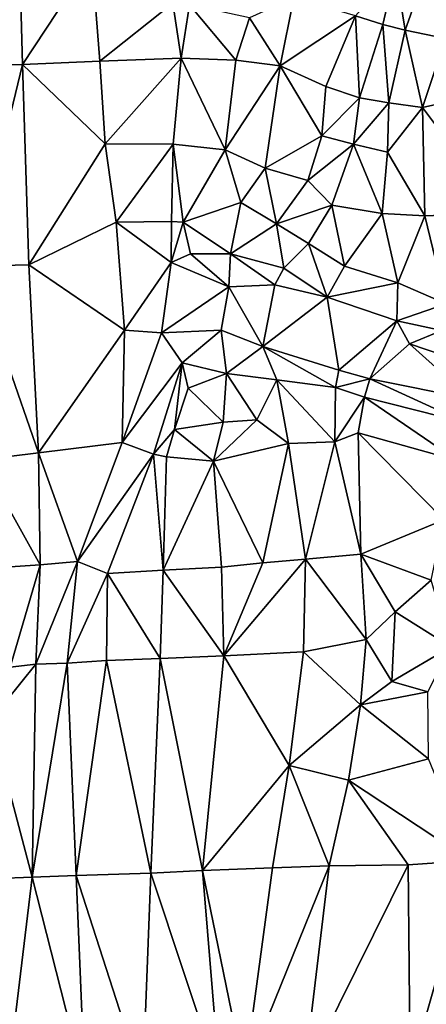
# Model space of a CAD drawing. Header units: feet. Extents: x 116535 to 120173, y 200032 to 203855.
# Tile 33 of 87: x 118354 to 118443, y 201911 to 202126. Entities that reach past the tile are written whole.
import ezdxf

# ---------------------------------------------------------------- set-up
doc = ezdxf.new("R2010")
doc.units = ezdxf.units.FT
doc.header["$MEASUREMENT"] = 0
doc.layers.add('V-TOPO-TINN-3DFC', color=3, linetype='Continuous')

msp = doc.modelspace()

# ---------------------------------------------------------------- linework, layer by layer
at = {"layer": 'V-TOPO-TINN-3DFC'}
for points in [[(118353.416794, 202159.39654, 573.751669), (118342.440312, 202115.830327, 573.749304), (118354.586563, 202116.103874, 573.676893)], [(118353.416794, 202159.39654, 573.751669), (118354.586563, 202116.103874, 573.676893), (118369.7955, 202139.1628, 573.582)], [(118354.586563, 202116.103874, 573.676893), (118371.5227, 202116.86, 573.524), (118369.7955, 202139.1628, 573.582)], [(118387.4859, 202129.539, 573.489), (118369.7955, 202139.1628, 573.582), (118371.5227, 202116.86, 573.524)], [(118433.4456, 202124.8546, 564.329), (118436.2808, 202136.6786, 564.052), (118427.4811, 202126.7998, 563.999)], [(118436.2808, 202136.6786, 564.052), (118433.4456, 202124.8546, 564.329), (118438.366, 202123.6346, 563.958)], [(118436.2808, 202136.6786, 564.052), (118438.366, 202123.6346, 563.958), (118442.2133, 202134.5454, 563.977)], [(118438.366, 202123.6346, 563.958), (118447.1997, 202121.8294, 564.717), (118442.2133, 202134.5454, 563.977)], [(118442.2133, 202134.5454, 563.977), (118447.1997, 202121.8294, 564.717), (118451.6581, 202131.2022, 564.051)], [(118389.3721, 202117.4981, 573.255), (118387.4859, 202129.539, 573.489), (118371.5227, 202116.86, 573.524)], [(118389.3721, 202117.4981, 573.255), (118391.1682, 202129.166, 573.31), (118387.4859, 202129.539, 573.489)], [(118404.2853, 202126.2968, 564.747), (118410.9928, 202115.8249, 564.225), (118414.0091, 202130.7541, 564.842)], [(118427.4811, 202126.7998, 563.999), (118414.0091, 202130.7541, 564.842), (118410.9928, 202115.8249, 564.225)], [(118401.344, 202117.088, 565.799), (118391.1682, 202129.166, 573.31), (118389.3721, 202117.4981, 573.255)], [(118404.2853, 202126.2968, 564.747), (118391.1682, 202129.166, 573.31), (118401.344, 202117.088, 565.799)], [(118404.2853, 202126.2968, 564.747), (118401.344, 202117.088, 565.799), (118410.9928, 202115.8249, 564.225)], [(118427.4811, 202126.7998, 563.999), (118410.9928, 202115.8249, 564.225), (118421.0346, 202111.3146, 564.435)], [(118428.3682, 202108.8044, 564.522), (118427.4811, 202126.7998, 563.999), (118421.0346, 202111.3146, 564.435)], [(118428.3682, 202108.8044, 564.522), (118433.4456, 202124.8546, 564.329), (118427.4811, 202126.7998, 563.999)], [(118434.8067, 202107.7313, 564.777), (118433.4456, 202124.8546, 564.329), (118428.3682, 202108.8044, 564.522)], [(118434.8067, 202107.7313, 564.777), (118438.366, 202123.6346, 563.958), (118433.4456, 202124.8546, 564.329)], [(118434.8067, 202107.7313, 564.777), (118442.1673, 202106.7212, 565.648), (118438.366, 202123.6346, 563.958)], [(118438.366, 202123.6346, 563.958), (118442.1673, 202106.7212, 565.648), (118447.1997, 202121.8294, 564.717)], [(118447.1997, 202121.8294, 564.717), (118442.1673, 202106.7212, 565.648), (118452.2651, 202108.9564, 565.179)], [(118354.586563, 202116.103874, 573.676893), (118372.7278, 202098.7826, 573.373), (118371.5227, 202116.86, 573.524)], [(118389.3721, 202117.4981, 573.255), (118371.5227, 202116.86, 573.524), (118372.7278, 202098.7826, 573.373)], [(118372.7278, 202098.7826, 573.373), (118387.608, 202098.7176, 573.339), (118389.3721, 202117.4981, 573.255)], [(118398.9859, 202097.4535, 566.703), (118389.3721, 202117.4981, 573.255), (118387.608, 202098.7176, 573.339)], [(118401.344, 202117.088, 565.799), (118389.3721, 202117.4981, 573.255), (118398.9859, 202097.4535, 566.703)], [(118401.344, 202117.088, 565.799), (118398.9859, 202097.4535, 566.703), (118410.9928, 202115.8249, 564.225)], [(118354.586563, 202116.103874, 573.676893), (118342.440312, 202115.830327, 573.749304), (118343.895507, 202072.02494, 573.592827)], [(118355.972008, 202072.308018, 573.365106), (118354.586563, 202116.103874, 573.676893), (118343.895507, 202072.02494, 573.592827)], [(118355.972008, 202072.308018, 573.365106), (118372.7278, 202098.7826, 573.373), (118354.586563, 202116.103874, 573.676893)], [(118410.9928, 202115.8249, 564.225), (118398.9859, 202097.4535, 566.703), (118407.6986, 202093.4801, 565.122)], [(118410.9928, 202115.8249, 564.225), (118407.6986, 202093.4801, 565.122), (118420.1385, 202100.5417, 564.888)], [(118420.1385, 202100.5417, 564.888), (118421.0346, 202111.3146, 564.435), (118410.9928, 202115.8249, 564.225)], [(118428.3682, 202108.8044, 564.522), (118421.0346, 202111.3146, 564.435), (118420.1385, 202100.5417, 564.888)], [(118427.0581, 202098.7176, 564.324), (118428.3682, 202108.8044, 564.522), (118420.1385, 202100.5417, 564.888)], [(118427.0581, 202098.7176, 564.324), (118434.8067, 202107.7313, 564.777), (118428.3682, 202108.8044, 564.522)], [(118427.0581, 202098.7176, 564.324), (118434.5387, 202096.9334, 563.989), (118434.8067, 202107.7313, 564.777)], [(118434.5387, 202096.9334, 563.989), (118442.1673, 202106.7212, 565.648), (118434.8067, 202107.7313, 564.777)], [(118442.1673, 202106.7212, 565.648), (118459.4617, 202083.6924, 564.612), (118452.2651, 202108.9564, 565.179)], [(118442.1673, 202106.7212, 565.648), (118434.5387, 202096.9334, 563.989), (118442.6443, 202083.0193, 565.314)], [(118442.1673, 202106.7212, 565.648), (118442.6443, 202083.0193, 565.314), (118459.4617, 202083.6924, 564.612)], [(118407.6986, 202093.4801, 565.122), (118417.0863, 202090.7359, 564.862), (118420.1385, 202100.5417, 564.888)], [(118427.0581, 202098.7176, 564.324), (118420.1385, 202100.5417, 564.888), (118417.0863, 202090.7359, 564.862)], [(118355.972008, 202072.308018, 573.365106), (118375.131, 202081.6452, 573.265), (118372.7278, 202098.7826, 573.373)], [(118387.608, 202098.7176, 573.339), (118372.7278, 202098.7826, 573.373), (118375.131, 202081.6452, 573.265)], [(118387.1929, 202081.7852, 573.353), (118387.608, 202098.7176, 573.339), (118375.131, 202081.6452, 573.265)], [(118389.8151, 202081.6772, 573.35), (118387.608, 202098.7176, 573.339), (118387.1929, 202081.7852, 573.353)], [(118398.9859, 202097.4535, 566.703), (118387.608, 202098.7176, 573.339), (118389.8151, 202081.6772, 573.35)], [(118398.9859, 202097.4535, 566.703), (118389.8151, 202081.6772, 573.35), (118402.3701, 202085.9345, 565.155)], [(118398.9859, 202097.4535, 566.703), (118402.3701, 202085.9345, 565.155), (118407.6986, 202093.4801, 565.122)], [(118422.3247, 202085.3925, 564.77), (118427.0581, 202098.7176, 564.324), (118417.0863, 202090.7359, 564.862)], [(118433.3296, 202083.5494, 564.563), (118427.0581, 202098.7176, 564.324), (118422.3247, 202085.3925, 564.77)], [(118433.3296, 202083.5494, 564.563), (118434.5387, 202096.9334, 563.989), (118427.0581, 202098.7176, 564.324)], [(118433.3296, 202083.5494, 564.563), (118442.6443, 202083.0193, 565.314), (118434.5387, 202096.9334, 563.989)], [(118410.1898, 202081.2652, 564.249), (118407.6986, 202093.4801, 565.122), (118402.3701, 202085.9345, 565.155)], [(118410.1898, 202081.2652, 564.249), (118417.0863, 202090.7359, 564.862), (118407.6986, 202093.4801, 565.122)], [(118422.3247, 202085.3925, 564.77), (118417.0863, 202090.7359, 564.862), (118410.1898, 202081.2652, 564.249)], [(118402.3701, 202085.9345, 565.155), (118389.8151, 202081.6772, 573.35), (118400.1059, 202074.7016, 568.834)], [(118402.3701, 202085.9345, 565.155), (118400.1059, 202074.7016, 568.834), (118410.1898, 202081.2652, 564.249)], [(118417.2053, 202076.9938, 564.776), (118422.3247, 202085.3925, 564.77), (118410.1898, 202081.2652, 564.249)], [(118417.2053, 202076.9938, 564.776), (118425.0989, 202072.0084, 564.875), (118422.3247, 202085.3925, 564.77)], [(118425.0989, 202072.0084, 564.875), (118433.3296, 202083.5494, 564.563), (118422.3247, 202085.3925, 564.77)], [(118425.0989, 202072.0084, 564.875), (118436.7639, 202068.4081, 564.421), (118433.3296, 202083.5494, 564.563)], [(118436.7639, 202068.4081, 564.421), (118442.6443, 202083.0193, 565.314), (118433.3296, 202083.5494, 564.563)], [(118436.7639, 202068.4081, 564.421), (118447.3247, 202063.7738, 565.066), (118442.6443, 202083.0193, 565.314)], [(118442.6443, 202083.0193, 565.314), (118447.3247, 202063.7738, 565.066), (118459.4617, 202083.6924, 564.612)], [(118376.9511, 202058.0473, 573.013), (118375.131, 202081.6452, 573.265), (118355.972008, 202072.308018, 573.365106)], [(118387.1789, 202072.8195, 573.122), (118387.1929, 202081.7852, 573.353), (118375.131, 202081.6452, 573.265)], [(118376.9511, 202058.0473, 573.013), (118387.1789, 202072.8195, 573.122), (118375.131, 202081.6452, 573.265)], [(118387.1789, 202072.8195, 573.122), (118389.8151, 202081.6772, 573.35), (118387.1929, 202081.7852, 573.353)], [(118387.1789, 202072.8195, 573.122), (118391.3683, 202074.7206, 572.691), (118389.8151, 202081.6772, 573.35)], [(118391.3683, 202074.7206, 572.691), (118400.1059, 202074.7016, 568.834), (118389.8151, 202081.6772, 573.35)], [(118411.8089, 202071.5914, 567.024), (118410.1898, 202081.2652, 564.249), (118400.1059, 202074.7016, 568.834)], [(118411.8089, 202071.5914, 567.024), (118417.2053, 202076.9938, 564.776), (118410.1898, 202081.2652, 564.249)], [(118421.3096, 202065.2139, 567.223), (118417.2053, 202076.9938, 564.776), (118411.8089, 202071.5914, 567.024)], [(118421.3096, 202065.2139, 567.223), (118425.0989, 202072.0084, 564.875), (118417.2053, 202076.9938, 564.776)], [(118387.1789, 202072.8195, 573.122), (118399.8009, 202067.4851, 569.186), (118391.3683, 202074.7206, 572.691)], [(118399.8009, 202067.4851, 569.186), (118400.1059, 202074.7016, 568.834), (118391.3683, 202074.7206, 572.691)], [(118409.8687, 202067.9631, 567.684), (118400.1059, 202074.7016, 568.834), (118399.8009, 202067.4851, 569.186)], [(118409.8687, 202067.9631, 567.684), (118411.8089, 202071.5914, 567.024), (118400.1059, 202074.7016, 568.834)], [(118358.089562, 202031.174263, 573.136349), (118355.972008, 202072.308018, 573.365106), (118343.895507, 202072.02494, 573.592827)], [(118358.089562, 202031.174263, 573.136349), (118343.895507, 202072.02494, 573.592827), (118345.634188, 202029.695269, 573.384314)], [(118358.089562, 202031.174263, 573.136349), (118376.9511, 202058.0473, 573.013), (118355.972008, 202072.308018, 573.365106)], [(118385.036885, 202057.448994, 572.724815), (118387.1789, 202072.8195, 573.122), (118376.9511, 202058.0473, 573.013)], [(118387.1789, 202072.8195, 573.122), (118385.036885, 202057.448994, 572.724815), (118399.8009, 202067.4851, 569.186)], [(118421.3096, 202065.2139, 567.223), (118411.8089, 202071.5914, 567.024), (118409.8687, 202067.9631, 567.684)], [(118421.3096, 202065.2139, 567.223), (118436.7639, 202068.4081, 564.421), (118425.0989, 202072.0084, 564.875)], [(118385.036885, 202057.448994, 572.724815), (118398.124764, 202058.047736, 569.435094), (118399.8009, 202067.4851, 569.186)], [(118398.124764, 202058.047736, 569.435094), (118407.206867, 202054.474315, 567.763945), (118399.8009, 202067.4851, 569.186)], [(118407.206867, 202054.474315, 567.763945), (118409.8687, 202067.9631, 567.684), (118399.8009, 202067.4851, 569.186)], [(118407.206867, 202054.474315, 567.763945), (118421.3096, 202065.2139, 567.223), (118409.8687, 202067.9631, 567.684)], [(118436.5569, 202060.0675, 565.967), (118436.7639, 202068.4081, 564.421), (118421.3096, 202065.2139, 567.223)], [(118436.5569, 202060.0675, 565.967), (118447.3247, 202063.7738, 565.066), (118436.7639, 202068.4081, 564.421)], [(118407.206867, 202054.474315, 567.763945), (118423.8788, 202049.2716, 566.851), (118421.3096, 202065.2139, 567.223)], [(118423.8788, 202049.2716, 566.851), (118436.5569, 202060.0675, 565.967), (118421.3096, 202065.2139, 567.223)], [(118436.5569, 202060.0675, 565.967), (118446.4236, 202057.9823, 566.14), (118447.3247, 202063.7738, 565.066)], [(118423.8788, 202049.2716, 566.851), (118430.6024, 202047.3575, 566.467), (118436.5569, 202060.0675, 565.967)], [(118430.6024, 202047.3575, 566.467), (118439.2971, 202055.0691, 566.061), (118436.5569, 202060.0675, 565.967)], [(118439.2971, 202055.0691, 566.061), (118446.4236, 202057.9823, 566.14), (118436.5569, 202060.0675, 565.967)], [(118358.089562, 202031.174263, 573.136349), (118376.398251, 202033.468562, 572.653869), (118376.9511, 202058.0473, 573.013)], [(118376.398251, 202033.468562, 572.653869), (118385.036885, 202057.448994, 572.724815), (118376.9511, 202058.0473, 573.013)], [(118376.398251, 202033.468562, 572.653869), (118389.545036, 202050.862553, 570.026683), (118385.036885, 202057.448994, 572.724815)], [(118385.036885, 202057.448994, 572.724815), (118389.545036, 202050.862553, 570.026683), (118398.124764, 202058.047736, 569.435094)], [(118398.124764, 202058.047736, 569.435094), (118389.545036, 202050.862553, 570.026683), (118399.247557, 202048.573, 568.057209)], [(118398.124764, 202058.047736, 569.435094), (118399.247557, 202048.573, 568.057209), (118407.206867, 202054.474315, 567.763945)], [(118454.3803, 202049.9397, 566.014), (118446.4236, 202057.9823, 566.14), (118439.2971, 202055.0691, 566.061)], [(118407.206867, 202054.474315, 567.763945), (118399.247557, 202048.573, 568.057209), (118410.251475, 202047.153362, 567.016457)], [(118407.206867, 202054.474315, 567.763945), (118423.136457, 202045.518895, 566.724424), (118423.8788, 202049.2716, 566.851)], [(118410.251475, 202047.153362, 567.016457), (118423.136457, 202045.518895, 566.724424), (118407.206867, 202054.474315, 567.763945)], [(118430.6024, 202047.3575, 566.467), (118452.8042, 202042.9531, 565.834), (118439.2971, 202055.0691, 566.061)], [(118452.8042, 202042.9531, 565.834), (118454.3803, 202049.9397, 566.014), (118439.2971, 202055.0691, 566.061)], [(118383.273828, 202030.910986, 568.869307), (118389.545036, 202050.862553, 570.026683), (118376.398251, 202033.468562, 572.653869)], [(118383.273828, 202030.910986, 568.869307), (118387.871238, 202036.329178, 568.686302), (118389.545036, 202050.862553, 570.026683)], [(118387.871238, 202036.329178, 568.686302), (118390.906485, 202045.354147, 569.413343), (118389.545036, 202050.862553, 570.026683)], [(118399.247557, 202048.573, 568.057209), (118389.545036, 202050.862553, 570.026683), (118390.906485, 202045.354147, 569.413343)], [(118399.247557, 202048.573, 568.057209), (118390.906485, 202045.354147, 569.413343), (118398.547393, 202037.878787, 563.14149)], [(118399.247557, 202048.573, 568.057209), (118398.547393, 202037.878787, 563.14149), (118405.899395, 202038.396506, 562.984799)], [(118410.251475, 202047.153362, 567.016457), (118399.247557, 202048.573, 568.057209), (118405.899395, 202038.396506, 562.984799)], [(118423.136457, 202045.518895, 566.724424), (118430.6024, 202047.3575, 566.467), (118423.8788, 202049.2716, 566.851)], [(118429.4353, 202043.3601, 566.019), (118430.6024, 202047.3575, 566.467), (118423.136457, 202045.518895, 566.724424)], [(118451.6631, 202037.7597, 566.093), (118430.6024, 202047.3575, 566.467), (118429.4353, 202043.3601, 566.019)], [(118451.6631, 202037.7597, 566.093), (118452.8042, 202042.9531, 565.834), (118430.6024, 202047.3575, 566.467)], [(118390.906485, 202045.354147, 569.413343), (118387.871238, 202036.329178, 568.686302), (118398.547393, 202037.878787, 563.14149)], [(118410.251475, 202047.153362, 567.016457), (118405.899395, 202038.396506, 562.984799), (118412.811368, 202033.225472, 562.75896)], [(118422.986477, 202033.602579, 563.749783), (118423.136457, 202045.518895, 566.724424), (118410.251475, 202047.153362, 567.016457)], [(118422.986477, 202033.602579, 563.749783), (118410.251475, 202047.153362, 567.016457), (118412.811368, 202033.225472, 562.75896)], [(118422.986477, 202033.602579, 563.749783), (118429.4353, 202043.3601, 566.019), (118423.136457, 202045.518895, 566.724424)], [(118422.986477, 202033.602579, 563.749783), (118428.0492, 202035.5565, 563.214), (118429.4353, 202043.3601, 566.019)], [(118449.7369, 202029.508, 563.766), (118429.4353, 202043.3601, 566.019), (118428.0492, 202035.5565, 563.214)], [(118449.7369, 202029.508, 563.766), (118451.6631, 202037.7597, 566.093), (118429.4353, 202043.3601, 566.019)], [(118387.871238, 202036.329178, 568.686302), (118396.396371, 202029.377671, 563.134602), (118398.547393, 202037.878787, 563.14149)], [(118412.811368, 202033.225472, 562.75896), (118405.899395, 202038.396506, 562.984799), (118396.396371, 202029.377671, 563.134602)], [(118396.396371, 202029.377671, 563.134602), (118405.899395, 202038.396506, 562.984799), (118398.547393, 202037.878787, 563.14149)], [(118387.871238, 202036.329178, 568.686302), (118383.273828, 202030.910986, 568.869307), (118386.162465, 202030.311313, 568.153316)], [(118387.871238, 202036.329178, 568.686302), (118386.162465, 202030.311313, 568.153316), (118396.396371, 202029.377671, 563.134602)], [(118428.0492, 202035.5565, 563.214), (118422.986477, 202033.602579, 563.749783), (118428.642526, 202009.01242, 563.080016)], [(118428.0492, 202035.5565, 563.214), (118446.8257, 202016.552, 563.9), (118449.7369, 202029.508, 563.766)], [(118428.0492, 202035.5565, 563.214), (118428.642526, 202009.01242, 563.080016), (118446.8257, 202016.552, 563.9)], [(118358.089562, 202031.174263, 573.136349), (118366.691321, 202007.462265, 572.712348), (118376.398251, 202033.468562, 572.653869)], [(118366.691321, 202007.462265, 572.712348), (118383.273828, 202030.910986, 568.869307), (118376.398251, 202033.468562, 572.653869)], [(118412.811368, 202033.225472, 562.75896), (118396.396371, 202029.377671, 563.134602), (118407.189344, 202007.117211, 562.195906)], [(118412.811368, 202033.225472, 562.75896), (118407.189344, 202007.117211, 562.195906), (118416.546645, 202007.928493, 563.035606)], [(118412.811368, 202033.225472, 562.75896), (118416.546645, 202007.928493, 563.035606), (118422.986477, 202033.602579, 563.749783)], [(118416.546645, 202007.928493, 563.035606), (118428.642526, 202009.01242, 563.080016), (118422.986477, 202033.602579, 563.749783)], [(118358.089562, 202031.174263, 573.136349), (118345.634188, 202029.695269, 573.384314), (118358.499687, 202006.699517, 573.111898)], [(118358.089562, 202031.174263, 573.136349), (118358.499687, 202006.699517, 573.111898), (118366.691321, 202007.462265, 572.712348)], [(118366.691321, 202007.462265, 572.712348), (118373.254781, 202004.82156, 569.626042), (118383.273828, 202030.910986, 568.869307)], [(118385.415396, 202005.568978, 568.951896), (118383.273828, 202030.910986, 568.869307), (118373.254781, 202004.82156, 569.626042)], [(118386.162465, 202030.311313, 568.153316), (118383.273828, 202030.910986, 568.869307), (118385.415396, 202005.568978, 568.951896)], [(118386.162465, 202030.311313, 568.153316), (118385.415396, 202005.568978, 568.951896), (118396.396371, 202029.377671, 563.134602)], [(118358.499687, 202006.699517, 573.111898), (118345.634188, 202029.695269, 573.384314), (118346.403618, 202005.920315, 573.335657)], [(118385.415396, 202005.568978, 568.951896), (118398.15921, 202006.203538, 562.685785), (118396.396371, 202029.377671, 563.134602)], [(118398.15921, 202006.203538, 562.685785), (118407.189344, 202007.117211, 562.195906), (118396.396371, 202029.377671, 563.134602)], [(118446.8257, 202016.552, 563.9), (118428.642526, 202009.01242, 563.080016), (118444.051688, 202003.371954, 564.153413)], [(118416.546645, 202007.928493, 563.035606), (118429.837351, 201990.378422, 563.453081), (118428.642526, 202009.01242, 563.080016)], [(118428.642526, 202009.01242, 563.080016), (118436.209331, 201996.465277, 563.348874), (118444.051688, 202003.371954, 564.153413)], [(118428.642526, 202009.01242, 563.080016), (118429.837351, 201990.378422, 563.453081), (118436.209331, 201996.465277, 563.348874)], [(118358.499687, 202006.699517, 573.111898), (118346.403618, 202005.920315, 573.335657), (118351.914602, 201984.364209, 573.083278)], [(118358.499687, 202006.699517, 573.111898), (118351.914602, 201984.364209, 573.083278), (118357.503565, 201984.987255, 572.997396)], [(118366.691321, 202007.462265, 572.712348), (118358.499687, 202006.699517, 573.111898), (118357.503565, 201984.987255, 572.997396)], [(118366.691321, 202007.462265, 572.712348), (118357.503565, 201984.987255, 572.997396), (118364.38642, 201985.188161, 570.874901)], [(118364.38642, 201985.188161, 570.874901), (118373.254781, 202004.82156, 569.626042), (118366.691321, 202007.462265, 572.712348)], [(118398.669148, 201986.839909, 562.597153), (118407.189344, 202007.117211, 562.195906), (118398.15921, 202006.203538, 562.685785)], [(118398.669148, 201986.839909, 562.597153), (118416.1158, 201987.678313, 563.135794), (118416.546645, 202007.928493, 563.035606)], [(118398.669148, 201986.839909, 562.597153), (118416.546645, 202007.928493, 563.035606), (118407.189344, 202007.117211, 562.195906)], [(118416.1158, 201987.678313, 563.135794), (118429.837351, 201990.378422, 563.453081), (118416.546645, 202007.928493, 563.035606)], [(118373.037216, 201985.764284, 569.64097), (118373.254781, 202004.82156, 569.626042), (118364.38642, 201985.188161, 570.874901)], [(118384.741266, 201986.204243, 569.169501), (118373.254781, 202004.82156, 569.626042), (118373.037216, 201985.764284, 569.64097)], [(118384.741266, 201986.204243, 569.169501), (118385.415396, 202005.568978, 568.951896), (118373.254781, 202004.82156, 569.626042)], [(118398.669148, 201986.839909, 562.597153), (118385.415396, 202005.568978, 568.951896), (118384.741266, 201986.204243, 569.169501)], [(118398.669148, 201986.839909, 562.597153), (118398.15921, 202006.203538, 562.685785), (118385.415396, 202005.568978, 568.951896)], [(118436.209331, 201996.465277, 563.348874), (118448.329373, 201988.785267, 563.26976), (118444.051688, 202003.371954, 564.153413)], [(118436.209331, 201996.465277, 563.348874), (118429.837351, 201990.378422, 563.453081), (118435.472653, 201981.193965, 563.232463)], [(118436.209331, 201996.465277, 563.348874), (118435.472653, 201981.193965, 563.232463), (118448.329373, 201988.785267, 563.26976)], [(118416.1158, 201987.678313, 563.135794), (118428.622712, 201976.062229, 563.154199), (118429.837351, 201990.378422, 563.453081)], [(118428.622712, 201976.062229, 563.154199), (118435.472653, 201981.193965, 563.232463), (118429.837351, 201990.378422, 563.453081)], [(118416.1158, 201987.678313, 563.135794), (118398.669148, 201986.839909, 562.597153), (118412.998, 201962.8297, 562.915)], [(118416.1158, 201987.678313, 563.135794), (118412.998, 201962.8297, 562.915), (118428.622712, 201976.062229, 563.154199)], [(118448.329373, 201988.785267, 563.26976), (118435.472653, 201981.193965, 563.232463), (118443.353747, 201978.931709, 563.146202)], [(118356.733213, 201938.437938, 572.391156), (118357.503565, 201984.987255, 572.997396), (118347.60296, 201972.713052, 573.25846)], [(118357.503565, 201984.987255, 572.997396), (118351.914602, 201984.364209, 573.083278), (118347.60296, 201972.713052, 573.25846)], [(118356.733213, 201938.437938, 572.391156), (118366.382929, 201938.784256, 570.39664), (118364.38642, 201985.188161, 570.874901)], [(118356.733213, 201938.437938, 572.391156), (118364.38642, 201985.188161, 570.874901), (118357.503565, 201984.987255, 572.997396)], [(118373.037216, 201985.764284, 569.64097), (118364.38642, 201985.188161, 570.874901), (118366.382929, 201938.784256, 570.39664)], [(118373.037216, 201985.764284, 569.64097), (118366.382929, 201938.784256, 570.39664), (118382.719809, 201939.307198, 568.856852)], [(118384.741266, 201986.204243, 569.169501), (118373.037216, 201985.764284, 569.64097), (118382.719809, 201939.307198, 568.856852)], [(118384.741266, 201986.204243, 569.169501), (118382.719809, 201939.307198, 568.856852), (118393.99565, 201939.861848, 563.168602)], [(118398.669148, 201986.839909, 562.597153), (118384.741266, 201986.204243, 569.169501), (118393.99565, 201939.861848, 563.168602)], [(118393.99565, 201939.861848, 563.168602), (118412.998, 201962.8297, 562.915), (118398.669148, 201986.839909, 562.597153)], [(118428.622712, 201976.062229, 563.154199), (118443.353747, 201978.931709, 563.146202), (118435.472653, 201981.193965, 563.232463)], [(118428.622712, 201976.062229, 563.154199), (118443.476722, 201964.281525, 563.196697), (118443.353747, 201978.931709, 563.146202)], [(118428.622712, 201976.062229, 563.154199), (118412.998, 201962.8297, 562.915), (118425.937, 201959.6395, 562.742)], [(118428.622712, 201976.062229, 563.154199), (118425.937, 201959.6395, 562.742), (118443.476722, 201964.281525, 563.196697)], [(118356.733213, 201938.437938, 572.391156), (118347.60296, 201972.713052, 573.25846), (118349.001958, 201938.13506, 573.173721)], [(118452.583756, 201942.051008, 562.698498), (118443.476722, 201964.281525, 563.196697), (118425.937, 201959.6395, 562.742)], [(118393.99565, 201939.861848, 563.168602), (118409.328174, 201940.424624, 562.609192), (118412.998, 201962.8297, 562.915)], [(118412.998, 201962.8297, 562.915), (118409.328174, 201940.424624, 562.609192), (118421.757551, 201940.908936, 561.722531)], [(118412.998, 201962.8297, 562.915), (118421.757551, 201940.908936, 561.722531), (118425.937, 201959.6395, 562.742)], [(118421.757551, 201940.908936, 561.722531), (118439.003963, 201941.132159, 562.86851), (118425.937, 201959.6395, 562.742)], [(118452.583756, 201942.051008, 562.698498), (118425.937, 201959.6395, 562.742), (118439.003963, 201941.132159, 562.86851)], [(118439.487747, 201895.920427, 562.277582), (118452.583756, 201942.051008, 562.698498), (118439.003963, 201941.132159, 562.86851)], [(118468.086047, 201897.086839, 562.336458), (118452.583756, 201942.051008, 562.698498), (118439.487747, 201895.920427, 562.277582)], [(118397.813279, 201893.84407, 562.037863), (118393.99565, 201939.861848, 563.168602), (118382.719809, 201939.307198, 568.856852)], [(118403.192033, 201895.138552, 561.755375), (118409.328174, 201940.424624, 562.609192), (118393.99565, 201939.861848, 563.168602)], [(118403.192033, 201895.138552, 561.755375), (118393.99565, 201939.861848, 563.168602), (118397.813279, 201893.84407, 562.037863)], [(118403.192033, 201895.138552, 561.755375), (118421.757551, 201940.908936, 561.722531), (118409.328174, 201940.424624, 562.609192)], [(118403.192033, 201895.138552, 561.755375), (118416.26396, 201895.179443, 561.993691), (118421.757551, 201940.908936, 561.722531)], [(118421.757551, 201940.908936, 561.722531), (118416.26396, 201895.179443, 561.993691), (118439.003963, 201941.132159, 562.86851)], [(118416.26396, 201895.179443, 561.993691), (118439.487747, 201895.920427, 562.277582), (118439.003963, 201941.132159, 562.86851)], [(118351.189745, 201892.475452, 572.957875), (118356.733213, 201938.437938, 572.391156), (118349.001958, 201938.13506, 573.173721)], [(118368.274521, 201893.143333, 570.449071), (118356.733213, 201938.437938, 572.391156), (118351.189745, 201892.475452, 572.957875)], [(118368.274521, 201893.143333, 570.449071), (118366.382929, 201938.784256, 570.39664), (118356.733213, 201938.437938, 572.391156)], [(118380.971165, 201893.56864, 570.082864), (118382.719809, 201939.307198, 568.856852), (118366.382929, 201938.784256, 570.39664)], [(118380.971165, 201893.56864, 570.082864), (118366.382929, 201938.784256, 570.39664), (118368.274521, 201893.143333, 570.449071)], [(118397.813279, 201893.84407, 562.037863), (118382.719809, 201939.307198, 568.856852), (118380.971165, 201893.56864, 570.082864)]]:
    msp.add_3dface(points, dxfattribs=at)

doc.saveas('drawing.dxf')
